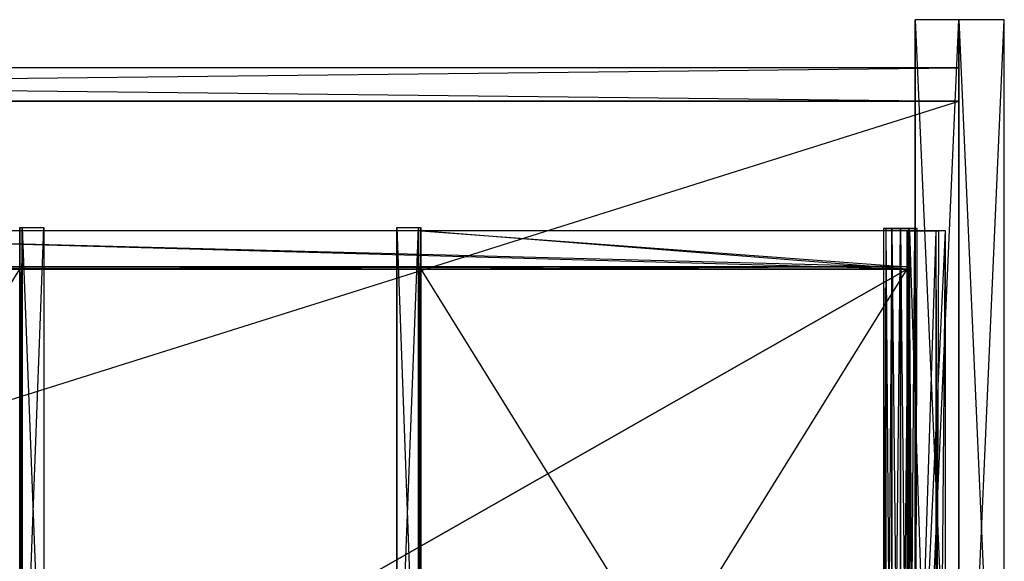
# Model space of a CAD drawing. Extents: x 0 to 1.29, y -0.45 to 0.
# Tile 51 of 51: x 0.88 to 1.29, y -0.23 to 0. Entities that reach past the tile are written whole.
import ezdxf

# ---------------------------------------------------------------- set-up
doc = ezdxf.new("R2010")
doc.units = 0
for name, color, linetype in [('L0_BLENDE_N_A69900__1___REPLACE', 7, 'CONTINUOUS'), ('L12_SCHUBOR_N_A69900__2___REPLA', 7, 'CONTINUOUS'), ('L14_SCHUBOR_N_A69900__0___REPLA', 7, 'CONTINUOUS'), ('L31_SCHUBUR_N_A69900__5___REPLA', 7, 'CONTINUOUS'), ('L32_SCHUBUR_N_A69900__4___REPLA', 7, 'CONTINUOUS'), ('L34_SCHUBUR_N_A69900__2___REPLA', 7, 'CONTINUOUS'), ('L36_SCHUBUR_N_A69900__0___REPLA', 7, 'CONTINUOUS'), ('L37_KORPUS_N_A69900__4___REPLAC', 7, 'CONTINUOUS'), ('L39_KORPUS_N_A69900__2___REPLAC', 7, 'CONTINUOUS'), ('L40_KORPUS_N_A69900__1___REPLAC', 7, 'CONTINUOUS'), ('L6_SCHUBOR_N_A69900__8___REPLAC', 7, 'CONTINUOUS'), ('L7_SCHUBOR_N_A69900__7___REPLAC', 7, 'CONTINUOUS'), ('L8_SCHUBOR_N_A69900__6___REPLAC', 7, 'CONTINUOUS'), ('L9_SCHUBOR_N_A69900__5___REPLAC', 7, 'CONTINUOUS')]:
    doc.layers.add(name, color=color, linetype=linetype)

msp = doc.modelspace()

# ---------------------------------------------------------------- linework, layer by layer
at = {"layer": 'L0_BLENDE_N_A69900__1___REPLACE', "color": 250}
for points, invisible_edges in [([(1.268, 0, 0.46), (1.2499, -0.408901, 0.46), (1.2499, 0, 0.46), (1.268, 0, 0.46)], 13), ([(1.2499, -0.408901, 0.46), (1.268, 0, 0.46), (1.268, -0.408901, 0.46), (1.2499, -0.408901, 0.46)], 14), ([(1.2499, 0, 0.52), (1.268, 0, 0.46), (1.2499, 0, 0.46), (1.2499, 0, 0.52)], 13), ([(1.268, 0, 0.46), (1.2499, 0, 0.52), (1.268, 0, 0.52), (1.268, 0, 0.46)], 14), ([(1.2499, -0.408901, 0.52), (1.2499, 0, 0.46), (1.2499, -0.408901, 0.46), (1.2499, -0.408901, 0.52)], 13), ([(1.2499, 0, 0.46), (1.2499, -0.408901, 0.52), (1.2499, 0, 0.52), (1.2499, 0, 0.46)], 14), ([(1.268, -0.408901, 0.52), (1.2499, 0, 0.52), (1.2499, -0.408901, 0.52), (1.268, -0.408901, 0.52)], 13), ([(1.2499, 0, 0.52), (1.268, -0.408901, 0.52), (1.268, 0, 0.52), (1.2499, 0, 0.52)], 14), ([(1.268, 0, 0.46), (1.268, -0.408901, 0.52), (1.268, -0.408901, 0.46), (1.268, 0, 0.46)], 13), ([(1.268, -0.408901, 0.52), (1.268, 0, 0.46), (1.268, 0, 0.52), (1.268, -0.408901, 0.52)], 14)]:
    msp.add_3dface(points, dxfattribs=dict(at, invisible_edges=invisible_edges))
at = {"layer": 'L12_SCHUBOR_N_A69900__2___REPLA', "color": 8}
for points, invisible_edges in [([(1.044, -0.088, 0.4184), (1.2465, -0.088, 0.2834), (1.044, -0.088, 0.2834), (1.044, -0.088, 0.4184)], 13), ([(1.2465, -0.088, 0.2834), (1.044, -0.088, 0.4184), (1.2465, -0.088, 0.4184), (1.2465, -0.088, 0.2834)], 14), ([(1.2465, -0.103, 0.4184), (1.044, -0.088, 0.4184), (1.044, -0.103, 0.4184), (1.2465, -0.103, 0.4184)], 13), ([(1.044, -0.088, 0.4184), (1.2465, -0.103, 0.4184), (1.2465, -0.088, 0.4184), (1.044, -0.088, 0.4184)], 14), ([(1.044, -0.104, 0.4174), (1.044, -0.088, 0.2834), (1.044, -0.104, 0.2834), (1.044, -0.104, 0.4174)], 13), ([(1.044, -0.088, 0.2834), (1.044, -0.104, 0.4174), (1.044, -0.103, 0.4184), (1.044, -0.088, 0.2834)], 10), ([(1.044, -0.088, 0.2834), (1.044, -0.103, 0.4184), (1.044, -0.088, 0.4184), (1.044, -0.088, 0.2834)], 15), ([(1.044, -0.088, 0.2834), (1.2465, -0.104, 0.2834), (1.044, -0.104, 0.2834), (1.044, -0.088, 0.2834)], 13), ([(1.2465, -0.104, 0.2834), (1.044, -0.088, 0.2834), (1.2465, -0.088, 0.2834), (1.2465, -0.104, 0.2834)], 14), ([(1.2465, -0.088, 0.2834), (1.2465, -0.104, 0.4174), (1.2465, -0.104, 0.2834), (1.2465, -0.088, 0.2834)], 13), ([(1.2465, -0.104, 0.4174), (1.2465, -0.088, 0.2834), (1.2465, -0.103, 0.4184), (1.2465, -0.104, 0.4174)], 10), ([(1.2465, -0.103, 0.4184), (1.2465, -0.088, 0.2834), (1.2465, -0.088, 0.4184), (1.2465, -0.103, 0.4184)], 15), ([(1.044, -0.104, 0.4174), (1.2465, -0.103, 0.4184), (1.044, -0.103, 0.4184), (1.044, -0.104, 0.4174)], 13), ([(1.2465, -0.103, 0.4184), (1.044, -0.104, 0.4174), (1.2465, -0.104, 0.4174), (1.2465, -0.103, 0.4184)], 14), ([(1.2465, -0.104, 0.2834), (1.044, -0.104, 0.4174), (1.044, -0.104, 0.2834), (1.2465, -0.104, 0.2834)], 13), ([(1.044, -0.104, 0.4174), (1.2465, -0.104, 0.2834), (1.2465, -0.104, 0.4174), (1.044, -0.104, 0.4174)], 14)]:
    msp.add_3dface(points, dxfattribs=dict(at, invisible_edges=invisible_edges))
at = {"layer": 'L14_SCHUBOR_N_A69900__0___REPLA', "color": 8}
for points, invisible_edges in [([(1.249784, -0.087, 0.4145), (1.237659, -0.087, 0.4145), (1.236722, -0.087, 0.418), (1.249784, -0.087, 0.4145)], 10), ([(1.249784, -0.087, 0.4145), (1.236722, -0.087, 0.418), (1.250722, -0.087, 0.418), (1.249784, -0.087, 0.4145)], 13), ([(1.250722, -0.087, 0.418), (1.236722, -0.087, 0.418), (1.237659, -0.087, 0.4215), (1.250722, -0.087, 0.418)], 10), ([(1.236722, -0.4293, 0.418), (1.237659, -0.087, 0.4145), (1.237659, -0.4293, 0.4145), (1.236722, -0.4293, 0.418)], 13), ([(1.237659, -0.087, 0.4145), (1.236722, -0.4293, 0.418), (1.236722, -0.087, 0.418), (1.237659, -0.087, 0.4145)], 14), ([(1.237659, -0.4293, 0.4215), (1.236722, -0.087, 0.418), (1.236722, -0.4293, 0.418), (1.237659, -0.4293, 0.4215)], 13), ([(1.236722, -0.087, 0.418), (1.237659, -0.4293, 0.4215), (1.237659, -0.087, 0.4215), (1.236722, -0.087, 0.418)], 14), ([(1.247222, -0.087, 0.411938), (1.240222, -0.087, 0.411938), (1.237659, -0.087, 0.4145), (1.247222, -0.087, 0.411938)], 10), ([(1.247222, -0.087, 0.411938), (1.237659, -0.087, 0.4145), (1.249784, -0.087, 0.4145), (1.247222, -0.087, 0.411938)], 13), ([(1.250722, -0.087, 0.418), (1.237659, -0.087, 0.4215), (1.249784, -0.087, 0.4215), (1.250722, -0.087, 0.418)], 13), ([(1.249784, -0.087, 0.4215), (1.237659, -0.087, 0.4215), (1.240222, -0.087, 0.424062), (1.249784, -0.087, 0.4215)], 15), ([(1.240222, -0.4293, 0.424062), (1.237659, -0.087, 0.4215), (1.237659, -0.4293, 0.4215), (1.240222, -0.4293, 0.424062)], 13), ([(1.237659, -0.087, 0.4215), (1.240222, -0.4293, 0.424062), (1.240222, -0.087, 0.424062), (1.237659, -0.087, 0.4215)], 14), ([(1.237659, -0.4293, 0.4145), (1.240222, -0.087, 0.411938), (1.240222, -0.4293, 0.411938), (1.237659, -0.4293, 0.4145)], 13), ([(1.240222, -0.087, 0.411938), (1.237659, -0.4293, 0.4145), (1.237659, -0.087, 0.4145), (1.240222, -0.087, 0.411938)], 14), ([(1.240222, -0.087, 0.411938), (1.247222, -0.087, 0.411938), (1.243722, -0.087, 0.411), (1.240222, -0.087, 0.411938)], 13), ([(1.249784, -0.087, 0.4215), (1.240222, -0.087, 0.424062), (1.247222, -0.087, 0.424062), (1.249784, -0.087, 0.4215)], 15), ([(1.247222, -0.087, 0.424062), (1.240222, -0.087, 0.424062), (1.243722, -0.087, 0.425), (1.247222, -0.087, 0.424062)], 15), ([(1.243722, -0.087, 0.411), (1.240222, -0.4293, 0.411938), (1.240222, -0.087, 0.411938), (1.243722, -0.087, 0.411)], 13), ([(1.240222, -0.4293, 0.411938), (1.243722, -0.087, 0.411), (1.243722, -0.4293, 0.411), (1.240222, -0.4293, 0.411938)], 14), ([(1.243722, -0.4293, 0.425), (1.240222, -0.087, 0.424062), (1.240222, -0.4293, 0.424062), (1.243722, -0.4293, 0.425)], 13), ([(1.240222, -0.087, 0.424062), (1.243722, -0.4293, 0.425), (1.243722, -0.087, 0.425), (1.240222, -0.087, 0.424062)], 14), ([(1.247222, -0.4293, 0.424062), (1.243722, -0.087, 0.425), (1.243722, -0.4293, 0.425), (1.247222, -0.4293, 0.424062)], 13), ([(1.243722, -0.087, 0.425), (1.247222, -0.4293, 0.424062), (1.247222, -0.087, 0.424062), (1.243722, -0.087, 0.425)], 14), ([(1.247222, -0.087, 0.411938), (1.243722, -0.4293, 0.411), (1.243722, -0.087, 0.411), (1.247222, -0.087, 0.411938)], 13), ([(1.243722, -0.4293, 0.411), (1.247222, -0.087, 0.411938), (1.247222, -0.4293, 0.411938), (1.243722, -0.4293, 0.411)], 14), ([(1.249784, -0.087, 0.4145), (1.247222, -0.4293, 0.411938), (1.247222, -0.087, 0.411938), (1.249784, -0.087, 0.4145)], 13), ([(1.247222, -0.4293, 0.411938), (1.249784, -0.087, 0.4145), (1.249784, -0.4293, 0.4145), (1.247222, -0.4293, 0.411938)], 14), ([(1.249784, -0.4293, 0.4215), (1.247222, -0.087, 0.424062), (1.247222, -0.4293, 0.424062), (1.249784, -0.4293, 0.4215)], 13), ([(1.247222, -0.087, 0.424062), (1.249784, -0.4293, 0.4215), (1.249784, -0.087, 0.4215), (1.247222, -0.087, 0.424062)], 14), ([(1.250722, -0.087, 0.418), (1.249784, -0.4293, 0.4215), (1.250722, -0.4293, 0.418), (1.250722, -0.087, 0.418)], 13), ([(1.249784, -0.4293, 0.4215), (1.250722, -0.087, 0.418), (1.249784, -0.087, 0.4215), (1.249784, -0.4293, 0.4215)], 14), ([(1.249784, -0.087, 0.4145), (1.250722, -0.4293, 0.418), (1.249784, -0.4293, 0.4145), (1.249784, -0.087, 0.4145)], 13), ([(1.250722, -0.4293, 0.418), (1.249784, -0.087, 0.4145), (1.250722, -0.087, 0.418), (1.250722, -0.4293, 0.418)], 14)]:
    msp.add_3dface(points, dxfattribs=dict(at, invisible_edges=invisible_edges))
at = {"layer": 'L31_SCHUBUR_N_A69900__5___REPLA', "color": 8}
for points, invisible_edges in [([(1.2475, -0.43, 0.1174), (1.2465, -0.088, 0.1164), (1.2465, -0.43, 0.1164), (1.2475, -0.43, 0.1174)], 13), ([(1.2465, -0.088, 0.1164), (1.2475, -0.43, 0.1174), (1.2475, -0.088, 0.1174), (1.2465, -0.088, 0.1164)], 14), ([(1.2465, -0.43, 0.1164), (1.2465, -0.088, 0.0334), (1.2465, -0.43, 0.0334), (1.2465, -0.43, 0.1164)], 13), ([(1.2465, -0.088, 0.0334), (1.2465, -0.43, 0.1164), (1.2465, -0.088, 0.1164), (1.2465, -0.088, 0.0334)], 14), ([(1.2625, -0.088, 0.0334), (1.2465, -0.43, 0.0334), (1.2465, -0.088, 0.0334), (1.2625, -0.088, 0.0334)], 13), ([(1.2465, -0.43, 0.0334), (1.2625, -0.088, 0.0334), (1.2625, -0.43, 0.0334), (1.2465, -0.43, 0.0334)], 14), ([(1.2465, -0.088, 0.1164), (1.2625, -0.088, 0.0334), (1.2465, -0.088, 0.0334), (1.2465, -0.088, 0.1164)], 13), ([(1.2625, -0.088, 0.0334), (1.2465, -0.088, 0.1164), (1.2625, -0.088, 0.0774), (1.2625, -0.088, 0.0334)], 10), ([(1.2625, -0.088, 0.0774), (1.2465, -0.088, 0.1164), (1.259575, -0.088, 0.116403), (1.2625, -0.088, 0.0774)], 13), ([(1.259575, -0.088, 0.116403), (1.2465, -0.088, 0.1164), (1.2475, -0.088, 0.1174), (1.259575, -0.088, 0.116403)], 14), ([(1.258497, -0.43, 0.1174), (1.2475, -0.088, 0.1174), (1.2475, -0.43, 0.1174), (1.258497, -0.43, 0.1174)], 13), ([(1.2475, -0.088, 0.1174), (1.258497, -0.43, 0.1174), (1.258497, -0.088, 0.1174), (1.2475, -0.088, 0.1174)], 14), ([(1.259575, -0.088, 0.116403), (1.2475, -0.088, 0.1174), (1.258497, -0.088, 0.1174), (1.259575, -0.088, 0.116403)], 15), ([(1.259575, -0.43, 0.116403), (1.258497, -0.088, 0.1174), (1.258497, -0.43, 0.1174), (1.259575, -0.43, 0.116403)], 13), ([(1.258497, -0.088, 0.1174), (1.259575, -0.43, 0.116403), (1.259575, -0.088, 0.116403), (1.258497, -0.088, 0.1174)], 14), ([(1.2625, -0.088, 0.0774), (1.259575, -0.43, 0.116403), (1.2625, -0.43, 0.0774), (1.2625, -0.088, 0.0774)], 13), ([(1.259575, -0.43, 0.116403), (1.2625, -0.088, 0.0774), (1.259575, -0.088, 0.116403), (1.259575, -0.43, 0.116403)], 14), ([(1.2625, -0.088, 0.0334), (1.2625, -0.43, 0.0774), (1.2625, -0.43, 0.0334), (1.2625, -0.088, 0.0334)], 13), ([(1.2625, -0.43, 0.0774), (1.2625, -0.088, 0.0334), (1.2625, -0.088, 0.0774), (1.2625, -0.43, 0.0774)], 14)]:
    msp.add_3dface(points, dxfattribs=dict(at, invisible_edges=invisible_edges))
at = {"layer": 'L32_SCHUBUR_N_A69900__4___REPLA', "color": 8}
for points, invisible_edges in [([(0.674, -0.43, 0.0494), (1.2465, -0.104, 0.0494), (0.673987, -0.104, 0.0494), (0.674, -0.43, 0.0494)], 13), ([(1.2465, -0.104, 0.0334), (0.674, -0.43, 0.0334), (0.673987, -0.104, 0.0334), (1.2465, -0.104, 0.0334)], 13), ([(0.673987, -0.104, 0.0494), (1.2465, -0.104, 0.0334), (0.673987, -0.104, 0.0334), (0.673987, -0.104, 0.0494)], 13), ([(1.2465, -0.104, 0.0334), (0.673987, -0.104, 0.0494), (1.2465, -0.104, 0.0494), (1.2465, -0.104, 0.0334)], 14), ([(1.2465, -0.104, 0.0494), (0.674, -0.43, 0.0494), (1.2465, -0.43, 0.0494), (1.2465, -0.104, 0.0494)], 14), ([(0.674, -0.43, 0.0334), (1.2465, -0.104, 0.0334), (1.2465, -0.43, 0.0334), (0.674, -0.43, 0.0334)], 14), ([(1.2465, -0.104, 0.0334), (1.2465, -0.43, 0.0494), (1.2465, -0.43, 0.0334), (1.2465, -0.104, 0.0334)], 13), ([(1.2465, -0.43, 0.0494), (1.2465, -0.104, 0.0334), (1.2465, -0.104, 0.0494), (1.2465, -0.43, 0.0494)], 14)]:
    msp.add_3dface(points, dxfattribs=dict(at, invisible_edges=invisible_edges))
at = {"layer": 'L34_SCHUBUR_N_A69900__2___REPLA', "color": 8}
for points, invisible_edges in [([(0.674, -0.088, 0.1684), (1.2465, -0.088, 0.0334), (0.674, -0.088, 0.0334), (0.674, -0.088, 0.1684)], 13), ([(1.2465, -0.088, 0.0334), (0.674, -0.088, 0.1684), (1.2465, -0.088, 0.1684), (1.2465, -0.088, 0.0334)], 14), ([(1.2465, -0.103, 0.1684), (0.674, -0.088, 0.1684), (0.674, -0.103, 0.1684), (1.2465, -0.103, 0.1684)], 13), ([(0.674, -0.088, 0.1684), (1.2465, -0.103, 0.1684), (1.2465, -0.088, 0.1684), (0.674, -0.088, 0.1684)], 14), ([(0.674, -0.088, 0.0334), (1.2465, -0.104, 0.0334), (0.674, -0.104, 0.0334), (0.674, -0.088, 0.0334)], 13), ([(1.2465, -0.104, 0.0334), (0.674, -0.088, 0.0334), (1.2465, -0.088, 0.0334), (1.2465, -0.104, 0.0334)], 14), ([(1.2465, -0.088, 0.0334), (1.2465, -0.104, 0.1674), (1.2465, -0.104, 0.0334), (1.2465, -0.088, 0.0334)], 13), ([(1.2465, -0.104, 0.1674), (1.2465, -0.088, 0.0334), (1.2465, -0.103, 0.1684), (1.2465, -0.104, 0.1674)], 10), ([(1.2465, -0.103, 0.1684), (1.2465, -0.088, 0.0334), (1.2465, -0.088, 0.1684), (1.2465, -0.103, 0.1684)], 15), ([(0.674, -0.104, 0.1674), (1.2465, -0.103, 0.1684), (0.674, -0.103, 0.1684), (0.674, -0.104, 0.1674)], 13), ([(1.2465, -0.103, 0.1684), (0.674, -0.104, 0.1674), (1.2465, -0.104, 0.1674), (1.2465, -0.103, 0.1684)], 14), ([(1.2465, -0.104, 0.0334), (0.674, -0.104, 0.1674), (0.674, -0.104, 0.0334), (1.2465, -0.104, 0.0334)], 13), ([(0.674, -0.104, 0.1674), (1.2465, -0.104, 0.0334), (1.2465, -0.104, 0.1674), (0.674, -0.104, 0.1674)], 14)]:
    msp.add_3dface(points, dxfattribs=dict(at, invisible_edges=invisible_edges))
at = {"layer": 'L36_SCHUBUR_N_A69900__0___REPLA', "color": 8}
for points, invisible_edges in [([(1.249784, -0.087, 0.1645), (1.237659, -0.087, 0.1645), (1.236722, -0.087, 0.168), (1.249784, -0.087, 0.1645)], 10), ([(1.249784, -0.087, 0.1645), (1.236722, -0.087, 0.168), (1.250722, -0.087, 0.168), (1.249784, -0.087, 0.1645)], 13), ([(1.250722, -0.087, 0.168), (1.236722, -0.087, 0.168), (1.237659, -0.087, 0.1715), (1.250722, -0.087, 0.168)], 10), ([(1.236722, -0.4293, 0.168), (1.237659, -0.087, 0.1645), (1.237659, -0.4293, 0.1645), (1.236722, -0.4293, 0.168)], 13), ([(1.237659, -0.087, 0.1645), (1.236722, -0.4293, 0.168), (1.236722, -0.087, 0.168), (1.237659, -0.087, 0.1645)], 14), ([(1.237659, -0.4293, 0.1715), (1.236722, -0.087, 0.168), (1.236722, -0.4293, 0.168), (1.237659, -0.4293, 0.1715)], 13), ([(1.236722, -0.087, 0.168), (1.237659, -0.4293, 0.1715), (1.237659, -0.087, 0.1715), (1.236722, -0.087, 0.168)], 14), ([(1.247222, -0.087, 0.161938), (1.240222, -0.087, 0.161938), (1.237659, -0.087, 0.1645), (1.247222, -0.087, 0.161938)], 10), ([(1.247222, -0.087, 0.161938), (1.237659, -0.087, 0.1645), (1.249784, -0.087, 0.1645), (1.247222, -0.087, 0.161938)], 13), ([(1.250722, -0.087, 0.168), (1.237659, -0.087, 0.1715), (1.249784, -0.087, 0.1715), (1.250722, -0.087, 0.168)], 13), ([(1.249784, -0.087, 0.1715), (1.237659, -0.087, 0.1715), (1.240222, -0.087, 0.174062), (1.249784, -0.087, 0.1715)], 15), ([(1.240222, -0.4293, 0.174062), (1.237659, -0.087, 0.1715), (1.237659, -0.4293, 0.1715), (1.240222, -0.4293, 0.174062)], 13), ([(1.237659, -0.087, 0.1715), (1.240222, -0.4293, 0.174062), (1.240222, -0.087, 0.174062), (1.237659, -0.087, 0.1715)], 14), ([(1.237659, -0.4293, 0.1645), (1.240222, -0.087, 0.161938), (1.240222, -0.4293, 0.161938), (1.237659, -0.4293, 0.1645)], 13), ([(1.240222, -0.087, 0.161938), (1.237659, -0.4293, 0.1645), (1.237659, -0.087, 0.1645), (1.240222, -0.087, 0.161938)], 14), ([(1.240222, -0.087, 0.161938), (1.247222, -0.087, 0.161938), (1.243722, -0.087, 0.161), (1.240222, -0.087, 0.161938)], 13), ([(1.249784, -0.087, 0.1715), (1.240222, -0.087, 0.174062), (1.247222, -0.087, 0.174062), (1.249784, -0.087, 0.1715)], 15), ([(1.247222, -0.087, 0.174062), (1.240222, -0.087, 0.174062), (1.243722, -0.087, 0.175), (1.247222, -0.087, 0.174062)], 15), ([(1.243722, -0.087, 0.161), (1.240222, -0.4293, 0.161938), (1.240222, -0.087, 0.161938), (1.243722, -0.087, 0.161)], 13), ([(1.240222, -0.4293, 0.161938), (1.243722, -0.087, 0.161), (1.243722, -0.4293, 0.161), (1.240222, -0.4293, 0.161938)], 14), ([(1.243722, -0.4293, 0.175), (1.240222, -0.087, 0.174062), (1.240222, -0.4293, 0.174062), (1.243722, -0.4293, 0.175)], 13), ([(1.240222, -0.087, 0.174062), (1.243722, -0.4293, 0.175), (1.243722, -0.087, 0.175), (1.240222, -0.087, 0.174062)], 14), ([(1.247222, -0.4293, 0.174062), (1.243722, -0.087, 0.175), (1.243722, -0.4293, 0.175), (1.247222, -0.4293, 0.174062)], 13), ([(1.243722, -0.087, 0.175), (1.247222, -0.4293, 0.174062), (1.247222, -0.087, 0.174062), (1.243722, -0.087, 0.175)], 14), ([(1.247222, -0.087, 0.161938), (1.243722, -0.4293, 0.161), (1.243722, -0.087, 0.161), (1.247222, -0.087, 0.161938)], 13), ([(1.243722, -0.4293, 0.161), (1.247222, -0.087, 0.161938), (1.247222, -0.4293, 0.161938), (1.243722, -0.4293, 0.161)], 14), ([(1.247222, -0.087, 0.161938), (1.249784, -0.4293, 0.1645), (1.247222, -0.4293, 0.161938), (1.247222, -0.087, 0.161938)], 13), ([(1.249784, -0.4293, 0.1645), (1.247222, -0.087, 0.161938), (1.249784, -0.087, 0.1645), (1.249784, -0.4293, 0.1645)], 14), ([(1.249784, -0.087, 0.1715), (1.247222, -0.4293, 0.174062), (1.249784, -0.4293, 0.1715), (1.249784, -0.087, 0.1715)], 13), ([(1.247222, -0.4293, 0.174062), (1.249784, -0.087, 0.1715), (1.247222, -0.087, 0.174062), (1.247222, -0.4293, 0.174062)], 14), ([(1.250722, -0.087, 0.168), (1.249784, -0.4293, 0.1715), (1.250722, -0.4293, 0.168), (1.250722, -0.087, 0.168)], 13), ([(1.249784, -0.4293, 0.1715), (1.250722, -0.087, 0.168), (1.249784, -0.087, 0.1715), (1.249784, -0.4293, 0.1715)], 14), ([(1.249784, -0.087, 0.1645), (1.250722, -0.4293, 0.168), (1.249784, -0.4293, 0.1645), (1.249784, -0.087, 0.1645)], 13), ([(1.250722, -0.4293, 0.168), (1.249784, -0.087, 0.1645), (1.250722, -0.087, 0.168), (1.250722, -0.4293, 0.168)], 14)]:
    msp.add_3dface(points, dxfattribs=dict(at, invisible_edges=invisible_edges))
at = {"layer": 'L37_KORPUS_N_A69900__4___REPLAC', "color": 8}
for points, invisible_edges in [([(1.287, -0.428, 0.5), (1.268, 0, 0.5), (1.268, -0.428, 0.5), (1.287, -0.428, 0.5)], 13), ([(1.268, 0, 0.5), (1.287, -0.428, 0.5), (1.287, 0, 0.5), (1.268, 0, 0.5)], 14), ([(1.287, 0), (1.268, -0.428), (1.268, 0), (1.287, 0)], 13), ([(1.268, -0.428), (1.287, 0), (1.287, -0.428), (1.268, -0.428)], 14), ([(1.268, 0, 0.5), (1.287, 0), (1.268, 0), (1.268, 0, 0.5)], 13), ([(1.287, 0), (1.268, 0, 0.5), (1.287, 0, 0.5), (1.287, 0)], 14), ([(1.268, -0.428, 0.5), (1.268, 0), (1.268, -0.428), (1.268, -0.428, 0.5)], 13), ([(1.268, 0), (1.268, -0.428, 0.5), (1.268, 0, 0.5), (1.268, 0)], 14), ([(1.287, 0), (1.287, -0.428, 0.5), (1.287, -0.428), (1.287, 0)], 13), ([(1.287, -0.428, 0.5), (1.287, 0), (1.287, 0, 0.5), (1.287, -0.428, 0.5)], 14)]:
    msp.add_3dface(points, dxfattribs=dict(at, invisible_edges=invisible_edges))
at = {"layer": 'L39_KORPUS_N_A69900__2___REPLAC', "color": 8}
for points, invisible_edges in [([(0.019, -0.02, 0.1405), (1.268, -0.02, 0.0005), (0.019, -0.02, 0.0005), (0.019, -0.02, 0.1405)], 13), ([(1.268, -0.02, 0.0005), (0.019, -0.02, 0.1405), (1.268, -0.02, 0.1405), (1.268, -0.02, 0.0005)], 14), ([(1.268, -0.02, 0.0005), (0.019, -0.034, 0.0005), (0.019, -0.02, 0.0005), (1.268, -0.02, 0.0005)], 13), ([(0.019, -0.034, 0.0005), (1.268, -0.02, 0.0005), (1.268, -0.034, 0.0005), (0.019, -0.034, 0.0005)], 14), ([(1.268, -0.034, 0.1405), (0.019, -0.02, 0.1405), (0.019, -0.034, 0.1405), (1.268, -0.034, 0.1405)], 13), ([(0.019, -0.02, 0.1405), (1.268, -0.034, 0.1405), (1.268, -0.02, 0.1405), (0.019, -0.02, 0.1405)], 14), ([(1.268, -0.02, 0.0005), (1.268, -0.034, 0.1405), (1.268, -0.034, 0.0005), (1.268, -0.02, 0.0005)], 13), ([(1.268, -0.034, 0.1405), (1.268, -0.02, 0.0005), (1.268, -0.02, 0.1405), (1.268, -0.034, 0.1405)], 14), ([(1.268, -0.034, 0.1405), (0.019, -0.034, 0.0005), (1.268, -0.034, 0.0005), (1.268, -0.034, 0.1405)], 13), ([(0.019, -0.034, 0.0005), (1.268, -0.034, 0.1405), (0.019, -0.034, 0.1405), (0.019, -0.034, 0.0005)], 14)]:
    msp.add_3dface(points, dxfattribs=dict(at, invisible_edges=invisible_edges))
at = {"layer": 'L40_KORPUS_N_A69900__1___REPLAC', "color": 8}
for points, invisible_edges in [([(0.019, -0.034, 0.0195), (1.268, -0.034, 0.0005), (0.019, -0.034, 0.0005), (0.019, -0.034, 0.0195)], 13), ([(1.268, -0.034, 0.0005), (0.019, -0.034, 0.0195), (1.268, -0.034, 0.0195), (1.268, -0.034, 0.0005)], 14), ([(1.268, -0.4275, 0.0195), (0.019, -0.034, 0.0195), (0.019, -0.4275, 0.0195), (1.268, -0.4275, 0.0195)], 13), ([(0.019, -0.034, 0.0195), (1.268, -0.4275, 0.0195), (1.268, -0.034, 0.0195), (0.019, -0.034, 0.0195)], 14), ([(1.268, -0.034, 0.0005), (0.019, -0.4275, 0.0005), (0.019, -0.034, 0.0005), (1.268, -0.034, 0.0005)], 13), ([(0.019, -0.4275, 0.0005), (1.268, -0.034, 0.0005), (1.268, -0.4275, 0.0005), (0.019, -0.4275, 0.0005)], 14), ([(1.268, -0.034, 0.0005), (1.268, -0.4275, 0.0195), (1.268, -0.4275, 0.0005), (1.268, -0.034, 0.0005)], 13), ([(1.268, -0.4275, 0.0195), (1.268, -0.034, 0.0005), (1.268, -0.034, 0.0195), (1.268, -0.4275, 0.0195)], 14)]:
    msp.add_3dface(points, dxfattribs=dict(at, invisible_edges=invisible_edges))
at = {"layer": 'L6_SCHUBOR_N_A69900__8___REPLAC', "color": 8}
for points, invisible_edges in [([(0.877003, -0.104, 0.2834), (0.674487, -0.43, 0.2834), (0.674487, -0.104, 0.2834), (0.877003, -0.104, 0.2834)], 13), ([(0.674487, -0.43, 0.2834), (0.877003, -0.104, 0.2834), (0.877003, -0.43, 0.2834), (0.674487, -0.43, 0.2834)], 14), ([(0.877003, -0.43, 0.2994), (0.674487, -0.104, 0.2994), (0.674487, -0.43, 0.2994), (0.877003, -0.43, 0.2994)], 13), ([(0.674487, -0.104, 0.2994), (0.877003, -0.43, 0.2994), (0.877003, -0.104, 0.2994), (0.674487, -0.104, 0.2994)], 14), ([(0.674487, -0.104, 0.2834), (0.877003, -0.104, 0.2994), (0.877003, -0.104, 0.2834), (0.674487, -0.104, 0.2834)], 13), ([(0.877003, -0.104, 0.2994), (0.674487, -0.104, 0.2834), (0.674487, -0.104, 0.2994), (0.877003, -0.104, 0.2994)], 14), ([(0.877003, -0.104, 0.2834), (0.877003, -0.43, 0.2994), (0.877003, -0.43, 0.2834), (0.877003, -0.104, 0.2834)], 13), ([(0.877003, -0.43, 0.2994), (0.877003, -0.104, 0.2834), (0.877003, -0.104, 0.2994), (0.877003, -0.43, 0.2994)], 14)]:
    msp.add_3dface(points, dxfattribs=dict(at, invisible_edges=invisible_edges))
at = {"layer": 'L7_SCHUBOR_N_A69900__7___REPLAC', "color": 8}
for points, invisible_edges in [([(1.246557, -0.104, 0.2834), (1.044004, -0.43, 0.2834), (1.044004, -0.104, 0.2834), (1.246557, -0.104, 0.2834)], 13), ([(1.044004, -0.43, 0.2834), (1.246557, -0.104, 0.2834), (1.246557, -0.43, 0.2834), (1.044004, -0.43, 0.2834)], 14), ([(1.246557, -0.43, 0.2994), (1.044004, -0.104, 0.2994), (1.044004, -0.43, 0.2994), (1.246557, -0.43, 0.2994)], 13), ([(1.044004, -0.104, 0.2994), (1.246557, -0.43, 0.2994), (1.246557, -0.104, 0.2994), (1.044004, -0.104, 0.2994)], 14), ([(1.044004, -0.43, 0.2994), (1.044004, -0.104, 0.2834), (1.044004, -0.43, 0.2834), (1.044004, -0.43, 0.2994)], 13), ([(1.044004, -0.104, 0.2834), (1.044004, -0.43, 0.2994), (1.044004, -0.104, 0.2994), (1.044004, -0.104, 0.2834)], 14), ([(1.044004, -0.104, 0.2994), (1.246557, -0.104, 0.2834), (1.044004, -0.104, 0.2834), (1.044004, -0.104, 0.2994)], 13), ([(1.246557, -0.104, 0.2834), (1.044004, -0.104, 0.2994), (1.246557, -0.104, 0.2994), (1.246557, -0.104, 0.2834)], 14), ([(1.246557, -0.104, 0.2834), (1.246557, -0.43, 0.2994), (1.246557, -0.43, 0.2834), (1.246557, -0.104, 0.2834)], 13), ([(1.246557, -0.43, 0.2994), (1.246557, -0.104, 0.2834), (1.246557, -0.104, 0.2994), (1.246557, -0.43, 0.2994)], 14)]:
    msp.add_3dface(points, dxfattribs=dict(at, invisible_edges=invisible_edges))
at = {"layer": 'L8_SCHUBOR_N_A69900__6___REPLAC', "color": 8}
for points, invisible_edges in [([(0.878004, -0.086603, 0.2994), (0.877003, -0.086603, 0.281244), (0.878004, -0.086603, 0.281244), (0.878004, -0.086603, 0.2994)], 13), ([(0.877003, -0.086603, 0.281244), (0.878004, -0.086603, 0.2994), (0.877003, -0.086603, 0.2994), (0.877003, -0.086603, 0.281244)], 14), ([(0.877003, -0.333, 0.2994), (0.877003, -0.086603, 0.3684), (0.877003, -0.333, 0.3684), (0.877003, -0.333, 0.2994)], 13), ([(0.877003, -0.086603, 0.3684), (0.877003, -0.333, 0.2994), (0.877003, -0.086603, 0.2994), (0.877003, -0.086603, 0.3684)], 14), ([(0.878004, -0.086603, 0.3684), (0.877003, -0.086603, 0.2994), (0.878004, -0.086603, 0.2994), (0.878004, -0.086603, 0.3684)], 13), ([(0.877003, -0.086603, 0.2994), (0.878004, -0.086603, 0.3684), (0.877003, -0.086603, 0.3684), (0.877003, -0.086603, 0.2994)], 14), ([(0.878004, -0.332001, 0.281244), (0.877003, -0.086603, 0.281244), (0.877003, -0.333, 0.281244), (0.878004, -0.332001, 0.281244)], 13), ([(0.877003, -0.086603, 0.281244), (0.878004, -0.332001, 0.281244), (0.878004, -0.086603, 0.281244), (0.877003, -0.086603, 0.281244)], 14), ([(0.877003, -0.086603, 0.281244), (0.877003, -0.333, 0.2994), (0.877003, -0.333, 0.281244), (0.877003, -0.086603, 0.281244)], 13), ([(0.877003, -0.333, 0.2994), (0.877003, -0.086603, 0.281244), (0.877003, -0.086603, 0.2994), (0.877003, -0.333, 0.2994)], 14), ([(0.878004, -0.086603, 0.3684), (0.877003, -0.333, 0.3684), (0.877003, -0.086603, 0.3684), (0.878004, -0.086603, 0.3684)], 13), ([(0.877003, -0.333, 0.3684), (0.878004, -0.086603, 0.3684), (0.878004, -0.332001, 0.3684), (0.877003, -0.333, 0.3684)], 14), ([(0.887004, -0.086603, 0.2994), (0.878004, -0.086603, 0.281244), (0.887004, -0.086603, 0.281244), (0.887004, -0.086603, 0.2994)], 13), ([(0.878004, -0.086603, 0.281244), (0.887004, -0.086603, 0.2994), (0.878004, -0.086603, 0.2994), (0.878004, -0.086603, 0.281244)], 14), ([(0.887004, -0.323001, 0.281244), (0.878004, -0.086603, 0.281244), (0.878004, -0.332001, 0.281244), (0.887004, -0.323001, 0.281244)], 13), ([(0.878004, -0.086603, 0.281244), (0.887004, -0.323001, 0.281244), (0.887004, -0.086603, 0.281244), (0.878004, -0.086603, 0.281244)], 14), ([(0.887004, -0.086603, 0.2994), (0.878004, -0.332001, 0.2994), (0.878004, -0.086603, 0.2994), (0.887004, -0.086603, 0.2994)], 13), ([(0.878004, -0.332001, 0.2994), (0.887004, -0.086603, 0.2994), (0.887004, -0.323001, 0.2994), (0.878004, -0.332001, 0.2994)], 14), ([(0.878004, -0.332001, 0.3684), (0.878004, -0.086603, 0.2994), (0.878004, -0.332001, 0.2994), (0.878004, -0.332001, 0.3684)], 13), ([(0.878004, -0.086603, 0.2994), (0.878004, -0.332001, 0.3684), (0.878004, -0.086603, 0.3684), (0.878004, -0.086603, 0.2994)], 14), ([(0.887004, -0.323001, 0.2994), (0.887004, -0.086603, 0.281244), (0.887004, -0.323001, 0.281244), (0.887004, -0.323001, 0.2994)], 13), ([(0.887004, -0.086603, 0.281244), (0.887004, -0.323001, 0.2994), (0.887004, -0.086603, 0.2994), (0.887004, -0.086603, 0.281244)], 14), ([(1.043004, -0.332001, 0.281244), (1.034004, -0.086603, 0.281244), (1.034004, -0.323001, 0.281244), (1.043004, -0.332001, 0.281244)], 13), ([(1.034004, -0.086603, 0.281244), (1.043004, -0.332001, 0.281244), (1.043004, -0.086603, 0.281244), (1.034004, -0.086603, 0.281244)], 14), ([(1.034004, -0.086603, 0.281244), (1.034004, -0.323001, 0.2994), (1.034004, -0.323001, 0.281244), (1.034004, -0.086603, 0.281244)], 13), ([(1.034004, -0.323001, 0.2994), (1.034004, -0.086603, 0.281244), (1.034004, -0.086603, 0.2994), (1.034004, -0.323001, 0.2994)], 14), ([(1.043004, -0.086603, 0.2994), (1.034004, -0.323001, 0.2994), (1.034004, -0.086603, 0.2994), (1.043004, -0.086603, 0.2994)], 13), ([(1.034004, -0.323001, 0.2994), (1.043004, -0.086603, 0.2994), (1.043004, -0.332001, 0.2994), (1.034004, -0.323001, 0.2994)], 14), ([(1.043004, -0.086603, 0.2994), (1.034004, -0.086603, 0.281244), (1.043004, -0.086603, 0.281244), (1.043004, -0.086603, 0.2994)], 13), ([(1.034004, -0.086603, 0.281244), (1.043004, -0.086603, 0.2994), (1.034004, -0.086603, 0.2994), (1.034004, -0.086603, 0.281244)], 14), ([(1.043004, -0.086603, 0.2994), (1.043004, -0.332001, 0.3684), (1.043004, -0.332001, 0.2994), (1.043004, -0.086603, 0.2994)], 13), ([(1.043004, -0.332001, 0.3684), (1.043004, -0.086603, 0.2994), (1.043004, -0.086603, 0.3684), (1.043004, -0.332001, 0.3684)], 14), ([(1.044004, -0.086603, 0.2994), (1.043004, -0.086603, 0.3684), (1.043004, -0.086603, 0.2994), (1.044004, -0.086603, 0.2994)], 13), ([(1.043004, -0.086603, 0.3684), (1.044004, -0.086603, 0.2994), (1.044004, -0.086603, 0.3684), (1.043004, -0.086603, 0.3684)], 14), ([(1.044004, -0.086603, 0.281244), (1.043004, -0.086603, 0.2994), (1.043004, -0.086603, 0.281244), (1.044004, -0.086603, 0.281244)], 13), ([(1.043004, -0.086603, 0.2994), (1.044004, -0.086603, 0.281244), (1.044004, -0.086603, 0.2994), (1.043004, -0.086603, 0.2994)], 14), ([(1.044004, -0.333, 0.281244), (1.043004, -0.086603, 0.281244), (1.043004, -0.332001, 0.281244), (1.044004, -0.333, 0.281244)], 13), ([(1.043004, -0.086603, 0.281244), (1.044004, -0.333, 0.281244), (1.044004, -0.086603, 0.281244), (1.043004, -0.086603, 0.281244)], 14), ([(1.044004, -0.086603, 0.3684), (1.043004, -0.332001, 0.3684), (1.043004, -0.086603, 0.3684), (1.044004, -0.086603, 0.3684)], 13), ([(1.043004, -0.332001, 0.3684), (1.044004, -0.086603, 0.3684), (1.044004, -0.333, 0.3684), (1.043004, -0.332001, 0.3684)], 14), ([(1.044004, -0.086603, 0.3684), (1.044004, -0.333, 0.2994), (1.044004, -0.333, 0.3684), (1.044004, -0.086603, 0.3684)], 13), ([(1.044004, -0.333, 0.2994), (1.044004, -0.086603, 0.3684), (1.044004, -0.086603, 0.2994), (1.044004, -0.333, 0.2994)], 14), ([(1.044004, -0.333, 0.2994), (1.044004, -0.086603, 0.281244), (1.044004, -0.333, 0.281244), (1.044004, -0.333, 0.2994)], 13), ([(1.044004, -0.086603, 0.281244), (1.044004, -0.333, 0.2994), (1.044004, -0.086603, 0.2994), (1.044004, -0.086603, 0.281244)], 14)]:
    msp.add_3dface(points, dxfattribs=dict(at, invisible_edges=invisible_edges))
at = {"layer": 'L9_SCHUBOR_N_A69900__5___REPLAC', "color": 8}
for points, invisible_edges in [([(1.2475, -0.43, 0.3674), (1.2465, -0.088, 0.3664), (1.2465, -0.43, 0.3664), (1.2475, -0.43, 0.3674)], 13), ([(1.2465, -0.088, 0.3664), (1.2475, -0.43, 0.3674), (1.2475, -0.088, 0.3674), (1.2465, -0.088, 0.3664)], 14), ([(1.2465, -0.43, 0.3664), (1.2465, -0.088, 0.2834), (1.2465, -0.43, 0.2834), (1.2465, -0.43, 0.3664)], 13), ([(1.2465, -0.088, 0.2834), (1.2465, -0.43, 0.3664), (1.2465, -0.088, 0.3664), (1.2465, -0.088, 0.2834)], 14), ([(1.2465, -0.088, 0.3664), (1.2625, -0.088, 0.2834), (1.2465, -0.088, 0.2834), (1.2465, -0.088, 0.3664)], 13), ([(1.2625, -0.088, 0.2834), (1.2465, -0.088, 0.3664), (1.2625, -0.088, 0.3274), (1.2625, -0.088, 0.2834)], 10), ([(1.2625, -0.088, 0.3274), (1.2465, -0.088, 0.3664), (1.259575, -0.088, 0.366403), (1.2625, -0.088, 0.3274)], 13), ([(1.259575, -0.088, 0.366403), (1.2465, -0.088, 0.3664), (1.2475, -0.088, 0.3674), (1.259575, -0.088, 0.366403)], 14), ([(1.2625, -0.088, 0.2834), (1.2465, -0.43, 0.2834), (1.2465, -0.088, 0.2834), (1.2625, -0.088, 0.2834)], 13), ([(1.2465, -0.43, 0.2834), (1.2625, -0.088, 0.2834), (1.2625, -0.43, 0.2834), (1.2465, -0.43, 0.2834)], 14), ([(1.2475, -0.43, 0.3674), (1.258497, -0.088, 0.3674), (1.2475, -0.088, 0.3674), (1.2475, -0.43, 0.3674)], 13), ([(1.258497, -0.088, 0.3674), (1.2475, -0.43, 0.3674), (1.258497, -0.43, 0.3674), (1.258497, -0.088, 0.3674)], 14), ([(1.259575, -0.088, 0.366403), (1.2475, -0.088, 0.3674), (1.258497, -0.088, 0.3674), (1.259575, -0.088, 0.366403)], 15), ([(1.258497, -0.43, 0.3674), (1.259575, -0.088, 0.366403), (1.258497, -0.088, 0.3674), (1.258497, -0.43, 0.3674)], 13), ([(1.259575, -0.088, 0.366403), (1.258497, -0.43, 0.3674), (1.259575, -0.43, 0.366403), (1.259575, -0.088, 0.366403)], 14), ([(1.2625, -0.088, 0.3274), (1.259575, -0.43, 0.366403), (1.2625, -0.43, 0.3274), (1.2625, -0.088, 0.3274)], 13), ([(1.259575, -0.43, 0.366403), (1.2625, -0.088, 0.3274), (1.259575, -0.088, 0.366403), (1.259575, -0.43, 0.366403)], 14), ([(1.2625, -0.088, 0.2834), (1.2625, -0.43, 0.3274), (1.2625, -0.43, 0.2834), (1.2625, -0.088, 0.2834)], 13), ([(1.2625, -0.43, 0.3274), (1.2625, -0.088, 0.2834), (1.2625, -0.088, 0.3274), (1.2625, -0.43, 0.3274)], 14)]:
    msp.add_3dface(points, dxfattribs=dict(at, invisible_edges=invisible_edges))

doc.saveas('drawing.dxf')
